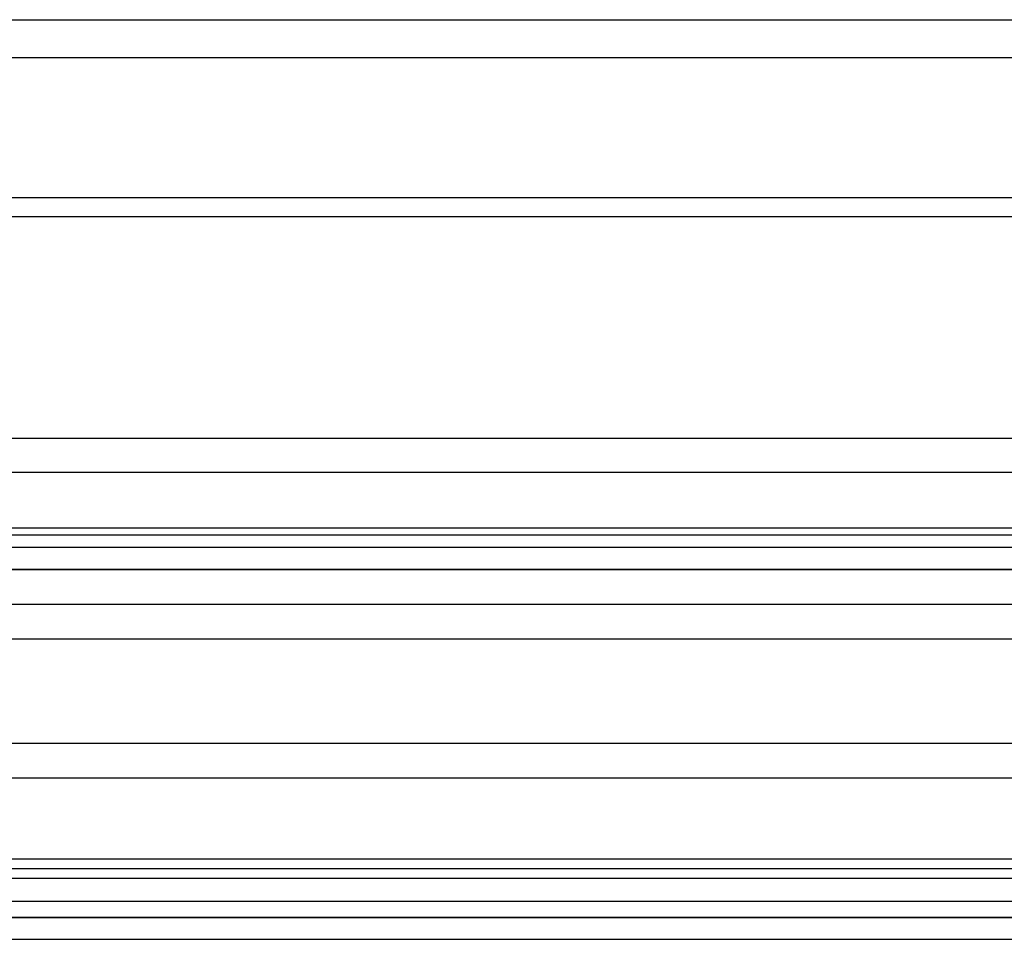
# Model space of a CAD drawing. Header units: millimetres. Extents: x -443 to 78, y -75 to 91.
# Tile 29 of 40: x -50 to -22, y 63 to 90. Entities that reach past the tile are written whole.
import ezdxf

# ---------------------------------------------------------------- set-up
doc = ezdxf.new("R2010")
doc.units = ezdxf.units.MM
doc.header["$MEASUREMENT"] = 0
doc.layers.add('Predefinito', color=5, linetype='Continuous')

msp = doc.modelspace()

# ---------------------------------------------------------------- linework, layer by layer
at = {"layer": 'Predefinito'}
for points in [[(-75.422, 89.809), (74.578, 89.809)], [(74.578, 88.714), (-75.422, 88.714)], [(-75.422, 84.697), (74.578, 84.697)], [(-75.422, 84.15), (74.578, 84.15)], [(-65.065, 77.775), (64.338, 77.775)], [(-65.065, 76.799), (64.338, 76.799)], [(74.578, 75.188), (-75.422, 75.188)], [(-64.222, 75), (63.378, 75)], [(-64.222, 75), (63.378, 75)], [(74.578, 74.64), (-75.422, 74.64)], [(-70.422, 74), (69.578, 74)], [(-70.422, 74), (69.578, 74)], [(-70.422, 74), (69.578, 74)], [(-70.422, 74), (69.578, 74)], [(64.578, 74), (-65.422, 74)], [(64.578, 74), (-65.422, 74)], [(64.578, 73), (-65.422, 73)], [(64.578, 73), (-65.422, 73)], [(64.578, 72), (-65.422, 72)], [(64.578, 72), (-65.422, 72)], [(63.578, 72), (-64.422, 72)], [(63.578, 72), (-64.422, 72)], [(69.578, 69), (-70.422, 69)], [(69.578, 69), (-70.422, 69)], [(63.578, 68), (-64.422, 68)], [(63.578, 68), (-64.422, 68)], [(74.578, 65.678), (-75.422, 65.678)], [(-75.422, 65.405), (74.578, 65.405)], [(-75.422, 65.131), (74.578, 65.131)], [(-75.422, 64.467), (74.578, 64.467)], [(-71.422, 64), (70.578, 64)], [(-71.422, 64), (70.578, 64)], [(-70.422, 64), (69.578, 64)], [(-70.422, 64), (69.578, 64)], [(63.578, 64), (-64.422, 64)], [(63.578, 64), (-64.422, 64)], [(-75.422, 63.372), (74.578, 63.372)]]:
    msp.add_lwpolyline(points, dxfattribs=at)

doc.saveas('drawing.dxf')
